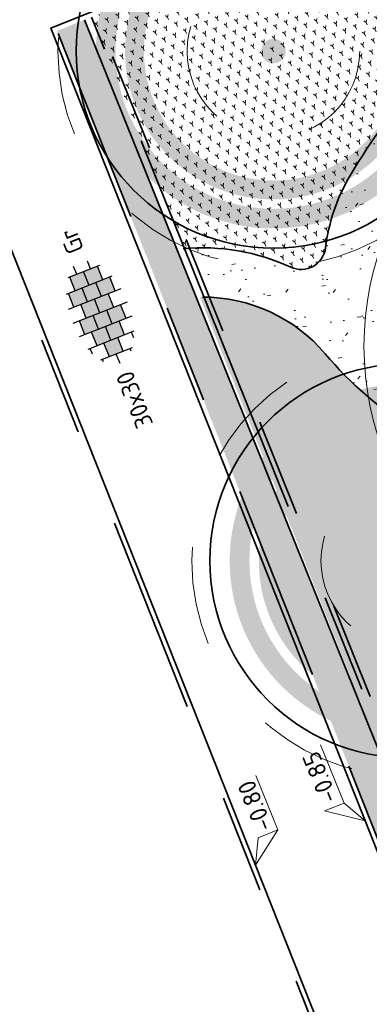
# Model space of a CAD drawing. Header units: metres. Extents: x 126075 to 126745, y 502461 to 502767.
# Tile 50 of 94: x 126574 to 126581, y 502588 to 502608. Entities that reach past the tile are written whole.
import ezdxf
from ezdxf.enums import TextEntityAlignment as Align

# ---------------------------------------------------------------- set-up
doc = ezdxf.new("R2010")
doc.units = ezdxf.units.M
for name, pattern in [('NLCS-HIDDEN', [4, 2, -2]), ('VH-OPSLUITBAND-SO', [10, 4, -2, 2, -2]), ('VH-OPSLUITBAND_VARIANT01-SO', [14, 8, -2, 2, -2]), ('ZZ-HIDDEN-SO', [4, 2, -2])]:
    doc.linetypes.add(name, pattern=pattern)
doc.layers.get('0').update_dxf_attribs({"linetype": 'CONTINUOUS'})
for name, color, linetype, lineweight in [('B-WE-GR-BOOM-S', 90, 'CONTINUOUS', 18), ('B-XX-GR-BOOM-T25', 7, 'CONTINUOUS', 25), ('N-WE-GR-BEPLANTING-A-200', 92, 'CONTINUOUS', 18), ('N-WE-GR-BOOM-S', 90, 'CONTINUOUS', 25), ('N-WE-GR-GRAS-A-500', 62, 'CONTINUOUS', 18), ('N-WE-VH-HALFVERHARDING_GRASBETONSTEEN-A-200', 132, 'CONTINUOUS', 18), ('N-WE-VH-HALFVERHARDING_KLEISCHELPEN-A-200', 252, 'CONTINUOUS', 18), ('N-WE-VH-KANTOPSLUITING_BETONRUG-G', 7, 'ZZ-HIDDEN-SO', 35), ('N-WE-VH-KANTOPSLUITING_OPSLUITBAND_100X200-G', 150, 'VH-OPSLUITBAND-SO', 35), ('N-WE-VH-KANTOPSLUITING_OPSLUITBAND_150X250-G', 150, 'VH-OPSLUITBAND_VARIANT01-SO', 35), ('N-WE-VH-KANTOPSLUITING_VOORKANTBAND-G', 50, 'CONTINUOUS', 35), ('N-WE-VH-OPENVERHARDING-G', 90, 'CONTINUOUS', 35), ('N-WE-VH-OPENVERHARDING_TEGEL_300X300_DIK_HALFSTEENS-S-200', 252, 'CONTINUOUS', 25), ('N-XX-GR-BOOM-T25', 7, 'CONTINUOUS', 25), ('X-XX-AL-HOOGTELABEL-S-200', 7, 'CONTINUOUS', 18)]:
    doc.layers.add(name, color=color, linetype=linetype, lineweight=lineweight)
doc.layers.add('N-GV-GR-BOOM-BESCHERMDEWORTELRUIMTE-GN', color=7, linetype='NLCS-HIDDEN', lineweight=0, plot=False)
doc.layers.add('N-GV-GR-BOOM_SOORT-V', color=7, linetype='CONTINUOUS', lineweight=18, true_color=0x025a01)
doc.layers.add('vrije wortelruimte', color=4, linetype='CONTINUOUS', plot=False)
doc.styles.add('NLCS-ISO', font='NLCS-ISO.ttf')
doc.styles.add('NLCS-ISO-M200-T25', font='NLCS-ISO.ttf', dxfattribs={"height": 0.5})
pattern_1 = [(0, (0, 0), (0, 6.985), [5.08, -1.905]), (90, (0, 0), (-6.985, 4.277078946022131e-16), [5.08, -1.905])]

# ---------------------------------------------------------------- blocks, each defined once
blk = doc.blocks.new('N-SGR-BOOM_BOL_2E')
h = blk.add_hatch(color=256)
h.dxf.hatch_style = 1
edge = h.paths.add_edge_path()
edge.add_arc((0, 0), 0.25, 0, 360)
at = {"layer": 'N-GV-GR-BOOM_SOORT-V', "transparency": 33554559}
h = blk.add_hatch(color=256, dxfattribs=at)
h.dxf.hatch_style = 1
h.paths.add_polyline_path([(-3.6, 4.440892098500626e-16, 1), (3.6, 0, 1)])
h.paths.add_polyline_path([(3.2, 0, -1), (-3.2, 4.440892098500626e-16, -1)], flags=16)
h = blk.add_hatch(color=256, dxfattribs=at)
h.dxf.hatch_style = 1
edge = h.paths.add_edge_path()
edge.add_arc((2.220446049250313e-16, -4.440892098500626e-16), 3.009631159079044, 0, 360)
edge = h.paths.add_edge_path(flags=16)
edge.add_arc((4.440892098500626e-16, -6.661338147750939e-16), 2.626330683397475, 0, 360)
at = {"lineweight": 35}
blk.add_circle((0, 0), 4, dxfattribs=at)
at = {"layer": 'N-GV-GR-BOOM-BESCHERMDEWORTELRUIMTE-GN'}
for radius in [4.370193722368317, 1.75]:
    blk.add_circle((-4.020463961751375e-10, 4.218057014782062e-10), radius, dxfattribs=at)
at = {"layer": 'N-XX-GR-BOOM-T25', "style": 'NLCS-ISO-M200-T25'}
blk.add_attdef('SOORT', text='', height=0.5, dxfattribs=at).set_placement((-4.020463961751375e-10, -0.8730997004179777), align=Align.MIDDLE_CENTER)
blk = doc.blocks.new('SVH-TEGEL_300X300_DIK_HALFST-SO')
h = blk.add_hatch(color=254)
h.dxf.hatch_style = 1
h.paths.add_polyline_path([(-6.661338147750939e-16, 2.25), (-1.5, 2.25), (-1.5, 0.75), (-6.661338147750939e-16, 0.75)])
h = blk.add_hatch(color=254)
h.dxf.hatch_style = 1
h.paths.add_polyline_path([(2.999999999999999, 2.25), (1.500000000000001, 2.25), (1.500000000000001, 0.75), (2.999999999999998, 0.75)])
h = blk.add_hatch(color=254)
h.dxf.hatch_style = 1
h.paths.add_polyline_path([(-1.5, 1.5), (-3, 1.5), (-3, 0), (-1.5, 0)])
h = blk.add_hatch(color=254)
h.dxf.hatch_style = 1
h.paths.add_polyline_path([(1.500000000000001, 1.5), (-2.220446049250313e-16, 1.5), (-6.661338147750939e-16, 0.75), (-6.661338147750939e-16, 0), (1.500000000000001, 0)])
h = blk.add_hatch(color=254)
h.dxf.hatch_style = 1
h.paths.add_polyline_path([(4.499999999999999, 1.5), (2.999999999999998, 1.5), (2.999999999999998, 0.75), (2.999999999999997, 0), (4.500000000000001, 0)])
h = blk.add_hatch(color=254)
h.dxf.hatch_style = 1
h.paths.add_polyline_path([(-3, 0.75), (-4.5, 0.75), (-4.499999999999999, -0.75), (-3, -0.75)])
h = blk.add_hatch(color=254)
h.dxf.hatch_style = 1
h.paths.add_polyline_path([(-1.5, 0), (-3, 0), (-3, -0.75), (-3, -1.5), (-1.5, -1.5)])
h = blk.add_hatch(color=254)
h.dxf.hatch_style = 1
h.paths.add_polyline_path([(-6.661338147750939e-16, 0.75), (-1.499999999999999, 0.75), (-1.5, 0), (-1.5, -0.75), (-6.661338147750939e-16, -0.75)])
h = blk.add_hatch(color=254)
h.dxf.hatch_style = 1
h.paths.add_polyline_path([(1.500000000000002, 0), (-6.661338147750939e-16, 0), (-6.661338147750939e-16, -0.75), (2.220446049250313e-16, -1.5), (1.500000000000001, -1.5)])
h = blk.add_hatch(color=254)
h.dxf.hatch_style = 1
h.paths.add_polyline_path([(2.999999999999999, 0.75), (1.500000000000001, 0.75), (1.500000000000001, -0.75), (2.999999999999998, -0.75)])
h = blk.add_hatch(color=254)
h.dxf.hatch_style = 1
h.paths.add_polyline_path([(4.500000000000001, 0), (2.999999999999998, 0), (2.999999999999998, -0.75), (2.999999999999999, -1.5), (4.500000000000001, -1.5)])
h = blk.add_hatch(color=254)
h.dxf.hatch_style = 1
h.paths.add_polyline_path([(-2.220446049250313e-16, -0.75), (-1.5, -0.75), (-1.5, -1.5), (-1.5, -2.25), (-2.220446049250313e-16, -2.25)])
h = blk.add_hatch(color=254)
h.dxf.hatch_style = 1
h.paths.add_polyline_path([(2.999999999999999, -0.75), (1.500000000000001, -0.75), (1.500000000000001, -1.5), (1.5, -2.25), (2.999999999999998, -2.25)])
for p, q in [((-3.614576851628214, 2.25), (-3, 2.25)), ((-3, -2.498230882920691), (-3, 2.498230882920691)), ((-1.5, -2.863260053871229), (-1.5, 2.863260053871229)), ((-1.5, 2.25), (-1.110223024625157e-15, 2.25)), ((0, -2.975), (0, 2.974999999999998)), ((1.5, -2.863260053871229), (1.5, 2.863260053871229)), ((1.499999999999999, 2.25), (2.999999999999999, 2.25)), ((2.999999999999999, -2.498230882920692), (2.999999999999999, 2.498230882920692)), ((-4.771312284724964, 1.5), (-4.499999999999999, 1.5)), ((-4.499999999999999, -1.726071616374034), (-4.5, 1.726071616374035)), ((-2.999999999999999, 1.5), (-1.499999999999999, 1.5)), ((1.110223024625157e-15, 1.5), (1.5, 1.5)), ((3.000000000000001, 1.5), (4.500000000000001, 1.5)), ((4.500000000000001, -1.726071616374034), (4.499999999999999, 1.726071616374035)), ((-5.525, 0), (-4.500000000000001, 0)), ((-4.499999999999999, 0.75), (-3, 0.75)), ((-3, 0), (-1.5, 0)), ((-1.5, 0.75), (0, 0.75)), ((-1.110223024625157e-15, 0), (1.5, 0)), ((1.5, 0.75), (2.999999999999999, 0.75)), ((2.999999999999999, 0), (4.500000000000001, 0)), ((4.500000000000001, 0.75), (5.346547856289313, 0.75)), ((-4.500000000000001, -0.75), (-3.000000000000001, -0.75)), ((-1.500000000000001, -0.75), (-1.110223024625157e-15, -0.75)), ((1.499999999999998, -0.75), (2.999999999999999, -0.75)), ((4.499999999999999, -0.75), (5.346547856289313, -0.75)), ((-4.771312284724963, -1.5), (-4.500000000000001, -1.5)), ((-3, -1.5), (-1.5, -1.5)), ((0, -1.5), (1.5, -1.5)), ((2.999999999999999, -1.5), (4.500000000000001, -1.5)), ((-3.614576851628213, -2.25), (-3, -2.25)), ((-1.5, -2.25), (0, -2.25)), ((1.5, -2.25), (2.999999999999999, -2.25))]:
    blk.add_line(p, q)
at = {"style": 'NLCS-ISO'}
blk.add_attdef('FORMAAT', text='', height=1.8, dxfattribs=at).set_placement((-6.525, 4.607733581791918e-16), align=Align.MIDDLE_RIGHT)
blk.add_attdef('KLEUR', text='', height=1.8, dxfattribs=at).set_placement((6.575146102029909, 0), align=Align.MIDDLE_LEFT)
at = {"style": 'NLCS-ISO', "flags": 1}
blk.add_attdef('FUNCTIE', text='', height=1.8, dxfattribs=at).set_placement((-6.832973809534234e-16, -3.975), align=Align.TOP_CENTER)
blk = doc.blocks.new('B-SGR-BOOM_1E')
blk.add_circle((0, 1.110223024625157e-16), 6.004261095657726)
at = {"linetype": 'Continuous'}
blk.add_circle((-0.0004458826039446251, -5.58034935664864e-05), 0.5, dxfattribs=at)
at = {"layer": 'vrije wortelruimte'}
blk.add_circle((0, 1.110223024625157e-16), 2.25, dxfattribs=at)
at = {"layer": 'B-XX-GR-BOOM-T25', "style": 'NLCS-ISO-M200-T25'}
blk.add_attdef('SOORT', text='', height=0.5, dxfattribs=at).set_placement((-4.020463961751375e-10, -1.337663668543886), align=Align.MIDDLE_CENTER)
blk = doc.blocks.new('B-SGR-BOOM_DYN')
at = {"layer": 'B-WE-GR-BOOM-S'}
blk.add_blockref('B-SGR-BOOM_1E', (0, 0), dxfattribs=at)
blk = doc.blocks.new('SZZ-HOOGTELABEL_04-SO')
h = blk.add_hatch()
h.set_pattern_fill('ANGLE', color=256)
h.set_pattern_definition(pattern_1)
h.paths.add_polyline_path([(2.460741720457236, -1.312415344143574), (0, -4.547473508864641e-13), (2.460741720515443, -3.435148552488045)])
for p, q in [((0, -4.547473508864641e-13), (2.460741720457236, -1.312415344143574)), ((2.460741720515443, -3.435148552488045), (0, -4.547473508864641e-13)), ((2.460741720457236, -1.312415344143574), (2.460741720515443, -3.435148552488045)), ((8.399460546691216, -3.435325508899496), (2.460741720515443, -3.435148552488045))]:
    blk.add_line(p, q)
at = {"style": 'NLCS-ISO'}
blk.add_attdef('...', text='', height=1.8, dxfattribs=at).set_placement((5.549947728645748, -2.195441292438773), align=Align.MIDDLE)
blk = doc.blocks.new('SZZ-HOOGTELABEL_02-SO')
h = blk.add_hatch()
h.set_pattern_fill('ANGLE', color=256)
h.set_pattern_definition(pattern_1)
h.paths.add_polyline_path([(2.460741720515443, 3.435148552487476), (-6.661338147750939e-16, -4.440892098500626e-16), (2.460741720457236, 1.312415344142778)])
for p, q in [((2.460741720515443, 3.435148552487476), (0, 0)), ((2.460741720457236, 1.312415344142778), (2.460741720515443, 3.435148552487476)), ((0, 0), (2.460741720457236, 1.312415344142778)), ((8.837532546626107, 1.312415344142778), (2.460741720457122, 1.312415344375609))]:
    blk.add_line(p, q)
at = {"style": 'NLCS-ISO'}
blk.add_attdef('...', text='', height=1.8, dxfattribs=at).set_placement((5.772751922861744, 2.615252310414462), align=Align.MIDDLE)

msp = doc.modelspace()

# ---------------------------------------------------------------- hatches: boundary and pattern name
at = {"layer": 'N-WE-GR-BEPLANTING-A-200', "transparency": 33554559}
h = msp.add_hatch(dxfattribs=at)
h.set_pattern_fill('AGR-BEPLANTING_SOORT_01-SO', color=256, scale=0.2, pattern_type=2)
h.set_pattern_definition([(81.87388736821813, (126547.3748771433, 502574.7569458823), (-0.1816699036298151, 0.1425810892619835), [0.05773520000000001, -0.1732052]), (141.8738873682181, (126547.3748771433, 502574.7569458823), (-0.2143137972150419, -0.08604020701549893), [0.05773520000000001, -0.1732052]), (291.8738873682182, (126547.3748771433, 502574.7569458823), (0.1816698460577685, -0.1425811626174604), [0.05, -0.35])])
edge = h.paths.add_edge_path()
edge.add_arc((126588.0846523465, 502611.8158917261), 5.563167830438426, 213.3719213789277, 221.8105509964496, ccw=False)
edge.add_arc((126587.2604158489, 502611.2729872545), 4.576197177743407, 196.1858930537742, 213.3719213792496, ccw=False)
edge.add_arc((126581.9052460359, 502609.7185962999), 1.000000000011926, 16.18589305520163, 111.8759865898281)
edge.add_line((126581.5326471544, 502610.6465887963), (126578.8164382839, 502609.5560019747))
edge.add_line((126578.8164382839, 502609.5560019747), (126578.9663014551, 502609.1851356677))
edge.add_line((126578.9663014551, 502609.1851356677), (126575.3882902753, 502607.7482848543))
edge.add_line((126575.3882902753, 502607.7482848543), (126577.2514976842, 502603.0470399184))
edge.add_arc((126577.6439077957, 502598.8049428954), 4.26020807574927, 65.20697100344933, 95.28503719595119, ccw=False)
edge.add_arc((126579.6401789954, 502603.1263410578), 0.500000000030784, 245.1921041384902, 353.0160389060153)
edge.add_arc((126583.9037101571, 502602.6040567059), 3.795402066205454, 149.3949083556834, 173.0160389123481, ccw=False)
edge.add_arc((126590.5816605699, 502598.6539267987), 11.5541743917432, 125.09892393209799, 149.3949083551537, ccw=False)
h = msp.add_hatch(dxfattribs=at)
h.set_pattern_fill('AGR-BEPLANTING_SOORT_01-SO', color=256, scale=0.2, pattern_type=2)
h.set_pattern_definition([(81.71317314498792, (126561.5397244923, 502555.1918350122), (-0.1812692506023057, 0.1430901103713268), [0.05773520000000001, -0.1732052]), (141.7131731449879, (126561.5397244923, 502555.1918350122), (-0.2145542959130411, -0.08543872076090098), [0.05773520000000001, -0.1732052]), (291.7131731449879, (126561.5397244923, 502555.1918350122), (0.1812691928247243, -0.1430901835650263), [0.05, -0.35])])
h.paths.add_polyline_path([(126586.585414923, 502597.2655489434, 0.6423783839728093), (126586.2539009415, 502598.1124411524, -0.05075905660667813), (126584.0022831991, 502598.4691511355, -0.1534611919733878), (126580.1284011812, 502600.9146180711, 0.2250199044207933), (126577.5870268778, 502602.0647258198), (126581.9946642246, 502590.9433752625, 0.1685368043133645), (126583.6780159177, 502592.8364683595, -0.09427801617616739)])
at = {"layer": 'N-WE-GR-GRAS-A-500'}
h = msp.add_hatch(dxfattribs=at)
h.set_pattern_fill('AGR-GRAS_GAZON-SO', color=256, scale=0.5, pattern_type=2)
h.set_pattern_definition([(37.50000000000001, (0, 0), (-0.03149667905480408, 0.9634118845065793), [0, -0.76, 0, -0.85, 0, -0.8125]), (7.499999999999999, (0, 0), (0.8848883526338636, 1.41107303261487), [0, -0.41, 0, -0.685, 0, -0.2625]), (327.5, (-0.6150000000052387, 0), (1.557070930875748, 0.002829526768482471), [0, -0.25, 0, -0.9, 0, -1.175]), (317.5, (-0.6150000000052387, 0), (1.503063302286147, 0.4388377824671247), [0, -0.125, 0, -0.59, 0, -0.675]), (51, (-1.270000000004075, 1.90500000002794), (-0.2520435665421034, 0.8789805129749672), [0.07499999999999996, -1.047749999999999]), (10, (-1.270000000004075, -1.90500000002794), (0.3864434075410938, 0.8287304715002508), [0.07499999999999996, -1.047749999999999])])
edge = h.paths.add_edge_path()
edge.add_line((126584.6885551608, 502607.4096052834), (126583.9381271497, 502608.1070960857))
edge.add_arc((126590.5828600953, 502598.652817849), 11.55577141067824, 125.1006284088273, 149.3932038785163)
edge.add_arc((126583.9037101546, 502602.6040567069), 3.795402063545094, 149.3949083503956, 162.7749533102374)
edge.add_arc((126584.093672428, 502602.5524507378), 3.992132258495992, 162.8748632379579, 173.2330846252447)
edge.add_arc((126579.6403472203, 502603.1260083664), 0.4997666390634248, 245.5594305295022, 348.0872972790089, ccw=False)
edge.add_arc((126577.64462318, 502598.8089465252), 4.25628719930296, 65.14604791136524, 95.99968509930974)
edge.add_line((126577.1997432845, 502603.041919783), (126577.5870268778, 502602.0647258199))
edge.add_arc((126577.6446288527, 502598.8091374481), 3.256097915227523, 40.28776753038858, 91.01364341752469, ccw=False)
edge.add_arc((126585.955373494, 502605.8541115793), 7.638861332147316, 220.2877675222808, 237.7369961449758)
edge.add_arc((126585.9553734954, 502605.8541115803), 7.638861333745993, 237.7369961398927, 255.1862247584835)
edge.add_arc((126586.8804440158, 502609.3519576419), 11.25696616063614, 255.1862247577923, 266.8093681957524)
edge.add_arc((126586.2260718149, 502597.6132162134), 0.4999999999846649, -44.053881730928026, 86.80936819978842, ccw=False)
edge.add_arc((126596.7720573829, 502587.4098926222), 14.17397778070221, 135.9461182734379, 146.7177444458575)
edge.add_arc((126597.0266408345, 502587.2751178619), 14.46078858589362, 146.824871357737, 157.3822437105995)
edge.add_arc((126580.1079739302, 502594.3160041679), 3.864482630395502, 327.36056932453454, 337.48937062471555, ccw=False)
edge.add_arc((126580.1079739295, 502594.3160041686), 3.864482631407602, 299.2231885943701, 327.3605693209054, ccw=False)
edge.add_line((126581.9946642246, 502590.9433752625), (126582.3656954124, 502590.0071893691))
edge.add_arc((126580.10797393, 502594.3160041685), 4.864482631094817, 297.6535215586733, 332.996558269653)
edge.add_arc((126584.8876166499, 502591.8802929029), 0.4999999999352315, 39.42869704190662, 152.9965582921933, ccw=False)
edge.add_arc((126587.3948896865, 502593.9418941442), 2.746015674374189, 219.4286970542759, 257.0371015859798)
edge.add_arc((126586.2529533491, 502588.9809704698), 2.344640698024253, 10.351559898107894, 77.037101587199, ccw=False)
edge.add_arc((126583.686000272, 502588.5120893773), 4.954065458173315, -34.446787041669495, 10.351559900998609, ccw=False)
edge.add_arc((126582.3052945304, 502589.4591353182), 6.628354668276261, 293.8509154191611, 325.553212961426, ccw=False)
edge.add_line((126584.9855241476, 502583.3968375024), (126585.3542083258, 502582.4665735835))
edge.add_arc((126582.3052945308, 502589.4591353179), 7.628354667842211, 293.5582817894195, 325.5532135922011)
edge.add_arc((126583.686000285, 502588.512089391), 5.954065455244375, 325.5532135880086, 342.3805049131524)
edge.add_arc((126589.8373014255, 502586.5584501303), 0.5000194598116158, 55.10205858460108, 162.3774760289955, ccw=False)
edge.add_arc((126592.2975718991, 502590.0850842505), 3.799989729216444, 235.0990312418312, 264.4776314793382)
edge.add_line((126591.9318823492, 502586.3027313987), (126592.5566106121, 502587.2971026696))
edge.add_arc((126592.2975717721, 502590.0850838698), 2.799989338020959, 200.412350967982, 275.3082651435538, ccw=False)
edge.add_arc((126592.2975717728, 502590.0850838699), 2.799989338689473, 190.3515599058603, 200.4123509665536, ccw=False)
edge.add_arc((126586.3337196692, 502589.0221637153), 3.257890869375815, 9.89412185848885, 44.15176879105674)
edge.add_arc((126586.2529533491, 502588.9809704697), 3.344640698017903, 43.69433074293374, 77.03710158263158)
edge.add_arc((126587.3948896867, 502593.9418941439), 1.746015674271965, 145.1394799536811, 257.0371015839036, ccw=False)
edge.add_arc((126596.7720573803, 502587.4098926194), 13.17397777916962, 133.4515176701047, 145.1394799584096, ccw=False)
edge.add_arc((126593.2155974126, 502591.1639763), 8.002754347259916, 108.87910533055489, 133.4515176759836, ccw=False)
edge.add_arc((126593.2155974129, 502591.1639762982), 8.002754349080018, 84.30669299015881, 108.8791053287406, ccw=False)
edge.add_line((126594.0094987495, 502599.127254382), (126593.9167730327, 502600.139383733))
edge.add_arc((126593.2155974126, 502591.163976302), 9.002754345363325, 85.53301913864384, 109.2040123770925)
edge.add_arc((126586.8804440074, 502609.3519576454), 10.25696616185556, 272.19511863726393, 289.2040123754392, ccw=False)
edge.add_arc((126586.8804440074, 502609.3519576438), 10.25696616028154, 255.1862248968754, 272.19511863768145, ccw=False)
edge.add_arc((126585.5852153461, 502605.0043635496), 5.7244426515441, 236.3296657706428, 256.5935553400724, ccw=False)
edge.add_arc((126583.9037101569, 502602.6040567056), 2.795402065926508, 213.1050462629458, 237.7369962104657, ccw=False)
edge.add_arc((126583.9518551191, 502602.6059405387), 2.836868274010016, 147.3941770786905, 212.6058229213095, ccw=False)
edge.add_arc((126590.5816605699, 502598.6539267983), 10.55417439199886, 123.94295775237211, 148.7153545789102, ccw=False)
at = {"layer": 'N-WE-VH-HALFVERHARDING_GRASBETONSTEEN-A-200', "transparency": 33554687}
h = msp.add_hatch(dxfattribs=at)
h.set_pattern_fill('AVH-GRASBETONSTEEN_03-SO', color=256, scale=0.2, pattern_type=2)
h.set_pattern_definition([(21.61951872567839, (126585.2933741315, 502580.7201747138), (0.1122419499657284, 0.25961845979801), [0.2, -0.2]), (111.6195187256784, (126585.2933741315, 502580.7201747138), (-0.1859302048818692, -0.07368825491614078), []), (111.6195187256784, (126585.3863392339, 502580.7570188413), (0.2244838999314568, 0.5192369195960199), [0.4, -0.7999999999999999])])
h.paths.add_polyline_path([(126588.1350036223, 502573.5501751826), (126589.3890318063, 502574.0500632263), (126586.9765591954, 502580.0585527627), (126586.4457229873, 502579.8481706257), (126575.2489563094, 502607.6925819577), (126574.6922064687, 502607.4690409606)])
at = {"layer": 'N-WE-VH-HALFVERHARDING_KLEISCHELPEN-A-200', "transparency": 33554559}
h = msp.add_hatch(dxfattribs=at)
h.set_pattern_fill('AVH-HALFVERHARDING_SCHELPEN-SO', color=256, scale=0.2, pattern_type=2)
h.set_pattern_definition([(5.229815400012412, (126639.9478880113, 502720.3991939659), (-0.09115080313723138, 0.9958371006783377), [0, -1]), (5.229815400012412, (126639.9897491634, 502720.0515624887), (-0.09115080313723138, 0.9958371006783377), [0, -1]), (5.229815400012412, (126639.9704028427, 502720.5920490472), (-0.09115080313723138, 0.9958371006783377), [0, -1]), (343.4284154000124, (126639.4808242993, 502720.2359411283), (3.07866236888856, -0.7223845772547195), [0.107703, -5.277462]), (222.0997154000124, (126639.5840540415, 502720.2052227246), (2.80520960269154, 2.265126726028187), [0.05, -4.95]), (135.8311154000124, (126639.5469550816, 502720.1717015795), (5.52609065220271, -5.519267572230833), [0.09219500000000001, -9.127349]), (211.7949154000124, (126639.2292669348, 502720.0221213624), (-0.9046853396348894, -1.086989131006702), [0.022361, -2.213707]), (331.5397154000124, (126639.2102617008, 502720.0103399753), (2.082824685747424, -0.8135368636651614), [0.036056, -3.569496]), (113.6647154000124, (126639.2419598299, 502719.9931577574), (-1.178137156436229, 1.900523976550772), [0.03162300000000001, -3.130655]), (230.2298154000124, (126639.8757177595, 502719.9808741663), (0.09115083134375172, -0.9958374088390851), [0.04242600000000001, -1.371787]), (5.229815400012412, (126639.8485771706, 502719.9482645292), (0.9046862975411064, 1.086987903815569), [0.06, -0.9400000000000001]), (140.2298154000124, (126639.9083273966, 502719.9537335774), (-0.9958374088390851, -0.09115083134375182), [0.04242600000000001, -1.371787]), (256.7949154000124, (126639.6978807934, 502720.6072718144), (0.8135338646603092, 2.082825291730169), [0.031623, -3.130655]), (5.229815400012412, (126639.6906569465, 502720.5764851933), (0.9046862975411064, 1.086987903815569), [0.05, -0.9500000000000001]), (148.3599154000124, (126639.7404488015, 502720.5810427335), (-3.169812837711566, 1.718221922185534), [0.05, -4.95]), (218.9199154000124, (126639.169175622, 502720.5689202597), (1.900522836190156, 1.178139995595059), [0.036056, -3.569496]), (346.7949154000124, (126639.1411235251, 502720.5462689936), (-2.082825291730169, 0.8135338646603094), [0.063246, -3.099032]), (132.0997154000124, (126639.2026967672, 502720.5318212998), (2.265126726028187, -2.80520960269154), [0.05, -4.95]), (5.229815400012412, (126639.4616144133, 502720.5555205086), (-0.09115080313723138, 0.9958371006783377), [0, -1]), (5.229815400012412, (126639.216437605, 502720.2719921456), (-0.09115080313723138, 0.9958371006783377), [0, -1]), (5.229815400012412, (126639.5289977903, 502719.9290546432), (-0.09115080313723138, 0.9958371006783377), [0, -1]), (5.229815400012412, (126639.7696170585, 502720.2623748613), (-0.09115080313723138, 0.9958371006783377), [0, -1]), (5.229815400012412, (126639.4653286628, 502720.4052334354), (-0.09115080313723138, 0.9958371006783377), [0, -1]), (5.229815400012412, (126639.2435099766, 502720.4150553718), (-0.09115080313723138, 0.9958371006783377), [0, -1]), (5.229815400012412, (126639.3386043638, 502720.363508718), (-0.09115080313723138, 0.9958371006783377), [0, -1]), (5.229815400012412, (126639.3206470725, 502720.1208617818), (-0.09115080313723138, 0.9958371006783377), [0, -1]), (5.229815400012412, (126639.0780001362, 502720.138819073), (-0.09115080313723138, 0.9958371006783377), [0, -1]), (5.229815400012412, (126639.0669938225, 502720.3687731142), (-0.09115080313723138, 0.9958371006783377), [0, -1]), (5.229815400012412, (126639.0170655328, 502720.5851227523), (-0.09115080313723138, 0.9958371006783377), [0, -1]), (5.229815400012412, (126639.3221290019, 502720.6532129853), (-0.09115080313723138, 0.9958371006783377), [0, -1]), (5.229815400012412, (126639.5375671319, 502720.713099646), (-0.09115080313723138, 0.9958371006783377), [0, -1]), (5.229815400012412, (126639.8897561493, 502720.705168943), (-0.09115080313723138, 0.9958371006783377), [0, -1]), (5.229815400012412, (126639.6790119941, 502720.3745832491), (-0.09115080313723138, 0.9958371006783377), [0, -1]), (5.229815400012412, (126639.5630211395, 502720.5447188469), (-0.09115080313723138, 0.9958371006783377), [0, -1]), (5.229815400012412, (126639.686440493, 502720.0740091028), (-0.09115080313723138, 0.9958371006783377), [0, -1]), (5.229815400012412, (126639.392246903, 502719.9968720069), (-0.09115080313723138, 0.9958371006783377), [0, -1]), (5.229815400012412, (126639.7110512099, 502719.8051330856), (-0.09115080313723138, 0.9958371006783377), [0, -1]), (5.229815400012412, (126639.3769559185, 502719.8348035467), (-0.09115080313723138, 0.9958371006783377), [0, -1]), (5.229815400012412, (126639.0610225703, 502719.7757601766), (-0.09115080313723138, 0.9958371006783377), [0, -1]), (5.229815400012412, (126639.1850805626, 502719.736906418), (-0.09115080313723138, 0.9958371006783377), [0, -1]), (5.229815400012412, (126639.1822778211, 502719.8772351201), (-0.09115080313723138, 0.9958371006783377), [0, -1]), (5.229815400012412, (126639.8640728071, 502719.7789722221), (-0.09115080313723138, 0.9958371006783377), [0, -1]), (5.229815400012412, (126639.9462014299, 502720.1982035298), (-0.09115080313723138, 0.9958371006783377), [0, -1]), (5.229815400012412, (126639.8690643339, 502720.4923971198), (-0.09115080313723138, 0.9958371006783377), [0, -1]), (5.229815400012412, (126639.4766078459, 502719.7334650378), (-0.09115080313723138, 0.9958371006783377), [0, -1])])
edge = h.paths.add_edge_path()
edge.add_arc((126588.9665570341, 502577.8348997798), 0.9999999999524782, 3.5522995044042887, 111.596261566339, ccw=False)
edge.add_arc((126604.9358155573, 502578.8262535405), 15.00000000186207, 183.5522995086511, 186.866476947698)
edge.add_arc((126623.606919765, 502581.0746219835), 33.80599088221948, 186.8664769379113, 203.2895918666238)
edge.add_arc((126600.4157242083, 502571.091909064), 8.557503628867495, 203.2895918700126, 219.9791489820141)
edge.add_arc((126593.0920164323, 502564.951128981), 1.000000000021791, -33.295308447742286, 39.979148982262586, ccw=False)
edge.add_line((126593.9278687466, 502564.4021746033), (126593.632662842, 502563.9526863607))
edge.add_arc((126592.7968105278, 502564.5016407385), 1.000000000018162, 201.6195187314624, 326.70469154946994, ccw=False)
edge.add_line((126591.8671595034, 502564.1331994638), (126594.3436152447, 502557.884002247))
edge.add_arc((126598.9920281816, 502559.7258103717), 4.999999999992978, 146.7046915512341, 201.6146098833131, ccw=False)
edge.add_line((126594.8127666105, 502562.4705822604), (126595.3624265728, 502563.3075089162))
edge.add_arc((126596.198278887, 502562.7585545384), 1.000000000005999, 56.35705129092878, 146.7046915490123, ccw=False)
edge.add_arc((126593.9822158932, 502559.4285297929), 4.999999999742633, 21.610646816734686, 56.35705129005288, ccw=False)
edge.add_line((126598.630756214, 502561.2700163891), (126600.0507551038, 502557.685454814))
edge.add_line((126600.0507551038, 502557.685454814), (126601.7241837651, 502558.3485057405))
edge.add_line((126601.7241837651, 502558.3485057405), (126600.8880749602, 502560.4591295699))
edge.add_arc((126605.5366152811, 502562.3006161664), 5.000000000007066, 131.2511100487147, 201.6106468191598, ccw=False)
edge.add_arc((126594.0396522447, 502575.4098775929), 12.436539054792, 311.2511100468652, 315.1802141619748)
edge.add_arc((126599.9059611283, 502569.805408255), 4.327876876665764, 313.0663543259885, 360.7604114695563)
edge.add_arc((126605.2333687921, 502569.8761160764), 0.9999999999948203, 47.37390103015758, 180.7604114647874, ccw=False)
edge.add_arc((126586.7843554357, 502549.8312980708), 28.24262877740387, 25.34251789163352, 47.37390103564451, ccw=False)
edge.add_arc((126621.1363607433, 502520.7557838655), 42.09999999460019, 100.8428102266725, 102.10328435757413, ccw=False)
edge.add_line((126613.2167105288, 502562.1041712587), (126612.8868649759, 502565.718588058))
edge.add_arc((126613.3228884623, 502567.514313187), 1.847902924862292, 214.7808052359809, 256.3520270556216, ccw=False)
edge.add_arc((126586.7843554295, 502549.8312980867), 30.04262877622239, 33.60815944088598, 53.84461590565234)
edge.add_arc((126607.458704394, 502578.1254163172), 4.999999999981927, 178.7226715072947, 233.84461585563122, ccw=False)
edge.add_arc((126617.4562194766, 502577.9024988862), 15.00000000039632, 158.3939377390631, 178.7226714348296, ccw=False)
edge.add_arc((126572.0794579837, 502595.8739835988), 33.80599088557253, 338.3939379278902, 349.6007907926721)
edge.add_arc((126606.3137243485, 502589.5913083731), 0.9999999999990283, 95.2247455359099, 169.6007907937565, ccw=False)
edge.add_line((126606.2226616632, 502590.5871535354), (126610.5810316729, 502590.9856942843))
edge.add_line((126610.5810316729, 502590.9856942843), (126610.4174464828, 502592.7782455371))
edge.add_line((126610.4174464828, 502592.7782455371), (126606.3804835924, 502592.4090950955))
edge.add_arc((126606.2894209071, 502593.4049402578), 0.9999999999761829, 204.0339437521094, 275.2247455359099, ccw=False)
edge.add_arc((126602.7760870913, 502591.8382086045), 2.846837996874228, 24.03394375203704, 55.22469496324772)
edge.add_arc((126602.7473908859, 502591.8583978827), 2.846837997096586, 54.51853089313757, 119.2636728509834)
edge.add_arc((126616.9154150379, 502564.329547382), 33.80599088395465, 117.4040712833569, 124.1619463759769)
edge.add_arc((126597.3706698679, 502593.1298935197), 0.9999999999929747, 185.2345115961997, 304.16194637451, ccw=False)
edge.add_line((126596.3748402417, 502593.038661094), (126595.2531377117, 502605.2823847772))
edge.add_arc((126596.2489673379, 502605.3736172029), 0.9999999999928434, 99.5780154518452, 185.2345115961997, ccw=False)
edge.add_arc((126589.9470397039, 502642.719992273), 36.87434517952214, 279.578015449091, 288.8437285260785)
edge.add_arc((126602.1800021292, 502606.8755972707), 1.000000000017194, 42.26032144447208, 108.84372852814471, ccw=False)
edge.add_line((126602.9200991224, 502607.5480974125), (126609.7561251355, 502600.0249431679))
edge.add_line((126609.7561251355, 502600.0249431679), (126609.4845949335, 502603.0003457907))
edge.add_line((126609.4845949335, 502603.0003457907), (126604.2134557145, 502608.8013174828))
edge.add_arc((126604.9535527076, 502609.4738176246), 0.9999999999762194, 149.0880073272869, 222.2603214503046, ccw=False)
edge.add_arc((126599.3226343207, 502612.8454537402), 5.563167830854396, 329.0880073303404, 337.0971017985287)
edge.add_arc((126600.2317978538, 502612.4613538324), 4.576197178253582, 337.0971017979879, 387.7231877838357)
edge.add_arc((126357.7580837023, 502485.0346031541), 278.4942119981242, 27.7231877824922, 28.59999839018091)
edge.add_arc((126596.1966174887, 502592.2581206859), 26.78726315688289, 76.89279979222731, 89.89545797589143)
edge.add_arc((126596.2477743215, 502620.2953371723), 1.249999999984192, 102.5606798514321, 269.89545797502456, ccw=False)
edge.add_arc((126616.4071438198, 502529.815879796), 93.94807110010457, 98.27159752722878, 102.56067986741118, ccw=False)
edge.add_line((126602.8912426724, 502622.7866304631), (126602.7247038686, 502624.5812951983))
edge.add_arc((126616.4071438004, 502529.8158798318), 95.74807106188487, 98.21571622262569, 102.8460054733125)
edge.add_arc((126594.8414249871, 502624.3862005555), 1.250000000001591, 122.36157101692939, 282.8460054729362, ccw=False)
edge.add_arc((126587.7089269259, 502635.641898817), 12.07528693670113, 302.3615710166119, 321.3786934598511)
edge.add_arc((126592.1601494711, 502632.0858236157), 6.378002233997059, 321.3786934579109, 366.2630229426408)
edge.add_arc((126565.4496741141, 502629.1544067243), 33.24885444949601, 6.263022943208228, 20.42381599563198)
edge.add_arc((126404.6078350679, 502569.2617477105), 204.8799349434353, 20.42381599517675, 21.36319583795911)
edge.add_arc((126596.3417604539, 502644.2594107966), 0.9999999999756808, 95.2532122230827, 201.3631958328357, ccw=False)
edge.add_line((126596.2502030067, 502645.2552105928), (126600.795131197, 502645.6730877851))
edge.add_line((126600.795131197, 502645.6730877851), (126600.630327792, 502647.4655274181))
edge.add_line((126600.630327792, 502647.4655274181), (126594.9528734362, 502646.9435216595))
edge.add_arc((126594.8613159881, 502647.9393214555), 1.000000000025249, 202.4670899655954, 275.25321227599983, ccw=False)
edge.add_arc((126404.6078344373, 502569.2617470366), 204.8799357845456, 22.46709007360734, 22.60840213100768)
edge.add_arc((125598.3234162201, 502233.4992058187), 1078.28193208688, 22.6084020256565, 23.28344494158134)
edge.add_arc((126553.3948930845, 502644.4908651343), 38.53404440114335, 23.28344494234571, 29.77586439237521)
edge.add_arc((126003.516389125, 502329.8800104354), 672.0530725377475, 29.77586439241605, 30.05132788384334)
edge.add_arc((126575.905767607, 502661.0332190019), 10.77246028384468, 30.05132788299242, 39.48210382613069)
edge.add_arc((126584.9920258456, 502668.5185868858), 0.9999999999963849, 95.2532122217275, 219.482103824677, ccw=False)
edge.add_line((126584.9004683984, 502669.5143866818), (126598.4961042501, 502670.7644187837))
edge.add_line((126598.4961042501, 502670.7644187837), (126598.3318858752, 502672.5569122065))
edge.add_line((126598.3318858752, 502672.5569122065), (126586.0706444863, 502671.4295691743))
edge.add_arc((126586.0248657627, 502671.9274690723), 0.4999999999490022, 108.2578619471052, 275.25321223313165, ccw=False)
edge.add_line((126585.8682187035, 502672.4022971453), (126597.9794119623, 502676.3978123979))
edge.add_line((126597.9794119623, 502676.3978123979), (126597.8111165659, 502678.2377141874))
edge.add_line((126597.8111165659, 502678.2377141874), (126573.283058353, 502670.1458417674))
edge.add_arc((126574.8495289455, 502665.3975610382), 5.000000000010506, 108.2578619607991, 114.4111536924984)
edge.add_arc((126578.3045711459, 502657.7849023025), 13.36001732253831, 114.4111536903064, 142.1436398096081)
edge.add_arc((126566.9665946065, 502666.5974153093), 1.000000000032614, 248.419033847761, 322.14363980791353, ccw=False)
edge.add_line((126566.5987789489, 502665.6675165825), (126554.7511736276, 502670.3537631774))
edge.add_arc((126555.3028971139, 502671.7486112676), 1.500000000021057, 202.0031152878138, 248.4190338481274, ccw=False)
edge.add_line((126553.9121518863, 502671.186625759), (126553.9048873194, 502671.2046033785))
edge.add_line((126553.9048873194, 502671.2046033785), (126556.3948194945, 502665.0427696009))
edge.add_arc((126557.7855647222, 502665.6047551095), 1.500000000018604, 68.41903384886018, 202.0031152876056, ccw=False)
edge.add_line((126558.3372882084, 502666.9996031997), (126565.937557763, 502663.9933638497))
edge.add_arc((126565.5697421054, 502663.0634651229), 0.9999999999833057, -7.261166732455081, 68.41903384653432, ccw=False)
edge.add_arc((126577.2477912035, 502661.5755167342), 10.7724602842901, 172.7388332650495, 193.9549116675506)
edge.add_arc((127219.0112377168, 502821.0487961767), 672.0530725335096, 193.954911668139, 194.2303751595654)
edge.add_arc((126604.9316365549, 502665.3163254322), 38.53404439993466, 194.2303751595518, 197.9681072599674)
edge.add_arc((126567.3257316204, 502653.1205646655), 1.000000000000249, -69.27720538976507, 17.968107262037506, ccw=False)
edge.add_line((126567.6795785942, 502652.1852613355), (126562.3978544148, 502650.1870624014))
edge.add_line((126562.3978544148, 502650.1870624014), (126568.5844469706, 502634.8771052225))
edge.add_line((126568.5844469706, 502634.8771052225), (126573.5592855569, 502636.8871015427))
edge.add_arc((126573.9338971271, 502635.9599196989), 0.9999999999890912, 21.548072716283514, 112.00030754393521, ccw=False)
edge.add_arc((126764.2132617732, 502714.5745484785), 204.8799347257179, 202.4525423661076, 203.5346762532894)
edge.add_arc((126575.4386512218, 502632.4155176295), 1.000000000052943, -67.99969245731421, 20.465938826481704, ccw=False)
edge.add_line((126575.813262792, 502631.4883357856), (126570.7761917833, 502629.4531955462))
edge.add_line((126570.7761917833, 502629.4531955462), (126571.4505743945, 502627.784301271))
edge.add_line((126571.4505743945, 502627.784301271), (126576.7576100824, 502629.9285160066))
edge.add_arc((126577.1322216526, 502629.0013341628), 0.9999999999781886, 29.584964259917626, 112.0003075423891, ccw=False)
edge.add_arc((126606.9158653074, 502645.9104619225), 33.2488544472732, 209.5849642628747, 217.7432166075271)
edge.add_arc((126585.6674151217, 502629.462177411), 6.37800223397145, 217.7432166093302, 262.6275460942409)
edge.add_arc((126586.3984839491, 502635.1123624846), 12.07528693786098, 262.6275460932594, 279.9720452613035)
edge.add_arc((126586.2479838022, 502637.515978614), 14.47113374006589, 278.9108796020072, 283.8583749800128)
edge.add_arc((126590.0135531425, 502622.2524752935), 1.250000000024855, 18.1938414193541, 103.85837497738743, ccw=False)
edge.add_arc((126566.9068666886, 502614.658135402), 25.5726840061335, 12.337997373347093, 18.19384142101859, ccw=False)
edge.add_arc((126590.6677959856, 502619.8553650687), 1.249999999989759, -81.3192368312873, 12.337997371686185, ccw=False)
edge.add_arc((126594.899430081, 502592.1392795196), 26.78726315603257, 98.68076316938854, 113.576223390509)
edge.add_line((126584.1853625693, 502616.6905773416), (126584.1441429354, 502616.5618403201))
edge.add_arc((126577.0013450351, 502618.8488554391), 7.499999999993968, 291.8759865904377, 342.24572559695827, ccw=False)
edge.add_line((126579.7958366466, 502611.8889117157), (126578.1420540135, 502611.224900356))
edge.add_line((126578.1420540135, 502611.224900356), (126578.8164382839, 502609.5560019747))
edge.add_line((126578.8164382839, 502609.5560019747), (126581.5326471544, 502610.6465887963))
edge.add_arc((126581.9052460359, 502609.7185962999), 1.000000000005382, 16.18589305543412, 111.8759865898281, ccw=False)
edge.add_arc((126587.2604158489, 502611.2729872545), 4.57619717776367, 196.1858930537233, 213.3719213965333)
edge.add_arc((126588.0846523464, 502611.8158917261), 5.563167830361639, 213.3719213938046, 263.0454820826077)
edge.add_arc((126591.8758538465, 502642.8966996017), 36.87434517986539, 263.0454820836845, 270.8910077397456)
edge.add_arc((126592.4648147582, 502605.0269339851), 1.000000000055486, 5.234511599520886, 90.89100774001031, ccw=False)
edge.add_line((126593.4606443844, 502605.1181664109), (126594.4655374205, 502594.1494538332))
edge.add_arc((126584.5072411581, 502593.2371295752), 9.99999999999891, -35.20019108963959, 5.234511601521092, ccw=False)
edge.add_arc((126604.9358155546, 502578.8262535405), 14.99999999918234, 144.7998089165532, 161.9684960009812)
edge.add_arc((126585.9180863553, 502585.0170512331), 5.000000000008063, 291.5962615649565, 341.96849600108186, ccw=False)
edge.add_line((126587.7584057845, 502580.3680487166), (126587.1184578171, 502580.1185305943))
edge.add_line((126587.1184578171, 502580.1185305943), (126587.7816446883, 502578.4451774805))
edge.add_line((126587.7816446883, 502578.4451774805), (126588.6022612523, 502578.7661830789))
edge.add_line((126588.6022612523, 502578.7661830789), (126588.5984931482, 502578.764700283))
edge = h.paths.add_edge_path(flags=16)
edge.add_arc((126594.0396522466, 502575.4098775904), 10.63653905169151, 305.3725825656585, 315.3761143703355)
edge.add_arc((126599.9059611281, 502569.805408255), 2.527876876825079, 312.3851588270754, 384.1562434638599)
edge.add_arc((126596.0467104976, 502568.0745336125), 6.757503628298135, 24.15624346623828, 45.97071491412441)
edge.add_arc((126578.4983566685, 502549.9212587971), 32.00599088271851, 45.97071491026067, 62.16213623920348)
edge.add_arc((126592.9052280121, 502577.3258674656), 1.046837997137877, 59.01019263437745, 125.5903860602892)
edge.add_arc((126592.8763573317, 502577.3059284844), 1.046837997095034, 123.669920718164, 190.2501141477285)
edge.add_arc((126623.6069197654, 502581.0746219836), 32.00599088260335, 187.0981705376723, 203.2895918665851)
edge.add_arc((126600.4157242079, 502571.0919090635), 6.757503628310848, 203.2895918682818, 225.1040633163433)
edge.add_arc((126597.4303634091, 502568.0956842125), 2.527876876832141, 225.104063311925, 296.8751479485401)
edge.add_arc((126594.2664635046, 502575.5665204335), 10.63653905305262, 293.8841924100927, 303.8877242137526)
edge = h.paths.add_edge_path(flags=16)
edge.add_arc((126602.7473908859, 502591.8583978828), 1.046837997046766, 53.91138026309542, 120.4915736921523)
edge.add_arc((126616.915415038, 502564.3295473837), 32.00599088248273, 117.3396300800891, 133.5310514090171)
edge.add_arc((126599.5255802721, 502582.6347312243), 6.757503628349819, 133.5310514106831, 155.3455228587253)
edge.add_arc((126595.6815267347, 502584.3990993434), 2.527876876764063, 155.3455228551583, 227.1166074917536)
edge.add_arc((126601.5963486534, 502589.9523450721), 10.63653905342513, 224.1256519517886, 234.1291837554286)
edge.add_arc((126601.3709080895, 502590.1109542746), 10.63653905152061, 235.6140421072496, 245.6175739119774)
edge.add_arc((126598.1421635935, 502582.6679128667), 2.527876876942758, 242.6266183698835, 314.3977030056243)
edge.add_arc((126595.1829699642, 502585.6899842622), 6.757503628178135, 314.3977030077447, 336.212174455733)
edge.add_arc((126572.0794579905, 502595.8739836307), 32.00599088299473, 336.2121744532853, 352.4035957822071)
edge.add_arc((126602.7760870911, 502591.8382086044), 1.046837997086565, 349.2516521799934, 415.8318456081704)
edge = h.paths.add_edge_path(flags=16)
edge.add_arc((126591.8758538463, 502642.8966995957), 35.07434517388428, 263.04548208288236, 273.6523034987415, ccw=False)
edge.add_arc((126588.0846523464, 502611.8158917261), 3.763167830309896, 213.3719213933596, 263.04548208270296, ccw=False)
edge.add_arc((126587.2604158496, 502611.2729872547), 2.776197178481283, 162.7458354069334, 213.3719213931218, ccw=False)
edge.add_arc((126848.8516783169, 502530.0258935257), 276.694211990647, 162.0394205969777, 162.7458354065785, ccw=False)
edge.add_arc((126594.8994300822, 502592.1392795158), 24.98726315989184, 93.74088919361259, 111.7478632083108, ccw=False)
edge.add_arc((126596.1966174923, 502592.2581206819), 24.98726315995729, 78.72115998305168, 96.7281339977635, ccw=False)
edge.add_arc((126357.7580837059, 502485.0346031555), 276.694211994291, 27.723187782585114, 28.4296025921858, ccw=False)
edge.add_arc((126600.2317978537, 502612.4613538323), 2.776197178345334, -22.90289820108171, 27.723187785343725, ccw=False)
edge.add_arc((126599.3226343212, 502612.84545374), 3.763167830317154, 287.4235411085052, 337.09710179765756, ccw=False)
edge.add_arc((126589.9470397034, 502642.7199922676), 35.07434517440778, 276.8167196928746, 287.423541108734, ccw=False)
edge = h.paths.add_edge_path(flags=16)
edge.add_arc((126586.1472959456, 502637.4752916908), 12.67113372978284, 292.2486467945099, 305.1712734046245)
edge.add_arc((126587.7089269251, 502635.641898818), 10.27528693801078, 303.9419090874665, 321.3786934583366)
edge.add_arc((126592.1601494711, 502632.0858236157), 4.578002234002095, 321.3786934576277, 366.2630229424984)
edge.add_arc((126565.4496741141, 502629.1544067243), 31.44885444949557, 6.263022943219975, 20.4238159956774)
edge.add_arc((126404.6078351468, 502569.2617477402), 203.0799348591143, 20.42381599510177, 22.60840202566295)
edge.add_arc((125598.32341622, 502233.4992058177), 1076.481932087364, 22.6084020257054, 23.28344494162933)
edge.add_arc((126553.394893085, 502644.4908651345), 36.73404440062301, 23.28344494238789, 29.77586439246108)
edge.add_arc((126003.5163891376, 502329.8800104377), 670.2530725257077, 29.77586439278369, 30.05132788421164)
edge.add_arc((126575.905767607, 502661.033219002), 8.972460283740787, 30.05132788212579, 51.43972309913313)
edge.add_arc((126578.485963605, 502664.26997461), 4.833136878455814, 51.43972309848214, 79.73468830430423)
edge.add_arc((126577.7791426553, 502657.5725821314), 11.56001732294, 82.20378672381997, 110.5985770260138)
edge.add_arc((126578.3045711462, 502657.7849023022), 11.56001732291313, 113.407662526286, 141.8024528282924)
edge.add_arc((126573.1432558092, 502662.1110421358), 4.833136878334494, 144.2715512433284, 172.5665164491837)
edge.add_arc((126577.2477912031, 502661.5755167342), 8.972460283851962, 172.5665164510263, 193.9549116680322)
edge.add_arc((127219.0112377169, 502821.0487961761), 670.2530725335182, 193.9549116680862, 194.2303751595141)
edge.add_arc((126604.9316365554, 502665.3163254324), 36.73404440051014, 194.2303751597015, 200.722794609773)
edge.add_arc((127577.4112982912, 503033.2279689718), 1076.481932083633, 200.7227946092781, 201.397837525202)
edge.add_arc((126764.2132618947, 502714.5745485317), 203.0799348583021, 201.3978375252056, 203.5824235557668)
edge.add_arc((126606.9158653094, 502645.9104619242), 31.44885444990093, 203.5824235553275, 217.7432166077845)
edge.add_arc((126585.6674151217, 502629.4621774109), 4.578002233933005, 217.7432166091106, 262.6275460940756)
edge.add_arc((126586.398483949, 502635.1123624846), 10.27528693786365, 262.6275460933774, 280.064330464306)
edge.add_arc((126586.2479838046, 502637.5159786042), 12.67113372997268, 278.8349661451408, 291.7575927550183)
h.paths.add_polyline_path([(126569.0271093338, 502649.3420680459), (126569.6826795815, 502647.7194998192), (126570.1462705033, 502647.9068056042), (126569.4907002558, 502649.5293738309)], flags=16)
h.paths.add_polyline_path([(126570.1462705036, 502647.9068056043), (126569.6826795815, 502647.7194998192), (126569.0271093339, 502649.3420680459), (126567.4972592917, 502648.7239589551), (126568.5274411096, 502646.1742088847), (126568.9910320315, 502646.3615146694), (126569.6466022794, 502644.7389464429), (126571.1764523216, 502645.3570555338)], flags=16)
h.paths.add_polyline_path([(126568.5274411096, 502646.1742088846), (126569.1830113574, 502644.5516406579), (126569.6466022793, 502644.7389464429), (126568.9910320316, 502646.3615146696)], flags=16)
h.paths.add_polyline_path([(126567.0549994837, 502646.6689326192), (126566.5914085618, 502646.4816268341), (126565.9358383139, 502648.1041950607), (126564.5450655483, 502647.5422777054), (126565.5752473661, 502644.9925276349), (126566.0388382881, 502645.1798334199), (126566.6944085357, 502643.5572651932), (126568.0851813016, 502644.1191825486), (126567.1486523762, 502646.4371371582)], flags=16)
h.paths.add_polyline_path([(126565.9358383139, 502648.1041950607), (126566.5914085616, 502646.4816268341), (126567.0549994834, 502646.668932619), (126566.3994292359, 502648.2915008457)], flags=16)
h.paths.add_polyline_path([(126565.5752473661, 502644.9925276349), (126566.2308176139, 502643.3699594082), (126566.6944085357, 502643.5572651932), (126566.0388382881, 502645.1798334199)], flags=16)
h.paths.add_polyline_path([(126567.9962019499, 502643.0046949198), (126568.6517721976, 502641.3821266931), (126569.1153631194, 502641.5694324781), (126568.4597928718, 502643.1920007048)], flags=16)
h.paths.add_polyline_path([(126570.966024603, 502644.1957921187), (126571.6215948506, 502642.573223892), (126572.0851857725, 502642.760529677), (126571.4296155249, 502644.3830979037)], flags=16)
h.paths.add_polyline_path([(126572.0851857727, 502642.7605296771), (126571.6215948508, 502642.5732238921), (126570.966024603, 502644.1957921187), (126569.5752518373, 502643.6338747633), (126570.6054336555, 502641.0841246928), (126571.0690245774, 502641.2714304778), (126571.724594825, 502639.6488622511), (126573.1153675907, 502640.2107796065), (126572.1788386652, 502642.5287342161)], flags=16)
h.paths.add_polyline_path([(126570.6054336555, 502641.0841246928), (126571.2610039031, 502639.4615564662), (126571.724594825, 502639.6488622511), (126571.0690245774, 502641.2714304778)], flags=16)
h.paths.add_polyline_path([(126569.1153631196, 502641.5694324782), (126568.6517721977, 502641.3821266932), (126567.9962019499, 502643.0046949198), (126566.6054291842, 502642.4427775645), (126567.6356110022, 502639.893027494), (126568.0992019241, 502640.080333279), (126568.7547721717, 502638.4577650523), (126570.1455449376, 502639.0196824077), (126569.2090160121, 502641.3376370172)], flags=16)
h.paths.add_polyline_path([(126567.6356110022, 502639.893027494), (126568.2911812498, 502638.2704592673), (126568.7547721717, 502638.4577650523), (126568.0992019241, 502640.080333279)], flags=16)

# ---------------------------------------------------------------- linework, layer by layer
at = {"layer": 'N-WE-VH-KANTOPSLUITING_BETONRUG-G', "flags": 128}
msp.add_lwpolyline([(126588.2281533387, 502573.318177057), (126589.7129287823, 502573.9143302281), (126587.1158236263, 502580.3826644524), (126586.584866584, 502580.1722344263), (126575.4819465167, 502607.783376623)], dxfattribs=at)
at = {"layer": 'N-WE-VH-KANTOPSLUITING_OPSLUITBAND_100X200-G', "flags": 128}
for points in [[(126613.2167105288, 502562.1041712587), (126607.6636127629, 502622.9544985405), (126602.9165431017, 502622.5139865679), (126596.8713720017, 502688.4988645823), (126553.9048873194, 502671.2046033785), (126578.9663014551, 502609.1851356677), (126574.6922064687, 502607.4690409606), (126595.1864021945, 502555.7580863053), (126605.6283363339, 502559.8954207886)], [(126521.3295657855, 502582.5950680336), (126540.7612210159, 502534.1935776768), (126592.769227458, 502554.8003460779), (126573.4584256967, 502603.5253610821)]]:
    msp.add_lwpolyline(points, dxfattribs=at)
at = {"layer": 'N-WE-VH-KANTOPSLUITING_OPSLUITBAND_150X250-G', "flags": 128}
msp.add_lwpolyline([(126588.1908934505, 502573.4109763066), (126589.5828696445, 502573.9698695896), (126587.0601178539, 502580.2530197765), (126586.5292091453, 502580.042608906), (126575.3891667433, 502607.746068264)], dxfattribs=at)
at = {"layer": 'N-WE-VH-KANTOPSLUITING_VOORKANTBAND-G', "flags": 128}
msp.add_lwpolyline([(126605.6651724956, 502559.8024525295, -0.04757609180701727), (126613.3245420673, 502562.0229074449), (126607.7540970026, 502623.0633248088), (126603.0069921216, 502622.6228095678), (126596.9586949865, 502688.641809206), (126553.774654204, 502671.2599804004), (126578.8360361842, 502609.2405922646), (126574.5625617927, 502607.5247467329), (126595.130278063, 502555.6282850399)], format="xyb", close=True, dxfattribs=at)
for points in [[(126588.1350036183, 502573.5501751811), (126589.3877809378, 502574.0531786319), (126586.9765591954, 502580.0585527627), (126586.4457229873, 502579.8481706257), (126575.2499970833, 502607.6901057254)], [(126521.2367665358, 502582.5578081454), (126540.7055086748, 502534.0639395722), (126592.8990398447, 502554.7442171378), (126573.551225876, 502603.5626213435)]]:
    msp.add_lwpolyline(points, dxfattribs=at)
at = {"layer": 'N-WE-VH-OPENVERHARDING-G'}
for points in [[(126584.0085520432, 502608.1561996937, 0.108289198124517), (126580.6370197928, 502604.5363638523, 0.1034331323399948), (126580.1364691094, 502603.0655453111, -0.508558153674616), (126579.4303904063, 502602.6724812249, 0.1321310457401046), (126577.2514976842, 502603.0470399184, 0.1321310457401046)], [(126577.6406095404, 502602.0652328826, -0.2207013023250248), (126580.1284011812, 502600.9146180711, 0.1534611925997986), (126584.0022832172, 502598.4691511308, 0.05075905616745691), (126586.2539009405, 502598.1124411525, -0.6423783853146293), (126586.5854149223, 502597.2655489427, 0.0942780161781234), (126583.6780159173, 502592.8364683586, -0.1651796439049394), (126582.0385649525, 502590.9683117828, -0.1651796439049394)]]:
    msp.add_lwpolyline(points, format="xyb", dxfattribs=at)

# ---------------------------------------------------------------- block references
at = {"layer": 'B-WE-GR-BOOM-S', "rotation": 5.229815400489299}
msp.add_blockref('B-SGR-BOOM_DYN', (126586.92, 502601.072), dxfattribs=at)
at = {"layer": 'N-WE-GR-BOOM-S'}
for p in [(126579.0799626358, 502607.0580160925), (126581.7928874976, 502596.7131811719)]:
    msp.add_blockref('N-SGR-BOOM_BOL_2E', p, dxfattribs=at)
at = {"layer": 'N-WE-VH-OPENVERHARDING_TEGEL_300X300_DIK_HALFSTEENS-S-200', "xscale": 0.2, "yscale": 0.2, "zscale": 0.2, "rotation": 111.6146098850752}
msp.add_blockref('SVH-TEGEL_300X300_DIK_HALFST-SO', (126575.5618740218, 502601.7458103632), dxfattribs=at).add_auto_attribs({'FORMAAT': '30x30', 'KLEUR': 'Gr'})
at = {"layer": 'X-XX-AL-HOOGTELABEL-S-200', "xscale": 0.2, "yscale": 0.2, "zscale": 0.2, "rotation": 112.0031152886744}
for name, p, values in [('SZZ-HOOGTELABEL_02-SO', (126580.9387127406, 502591.4362966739), {'...': '-0.85'}), ('SZZ-HOOGTELABEL_04-SO', (126578.7135203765, 502590.5371198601), {'...': '-0.80'})]:
    msp.add_blockref(name, p, dxfattribs=at).add_auto_attribs(values)

doc.saveas('drawing.dxf')
